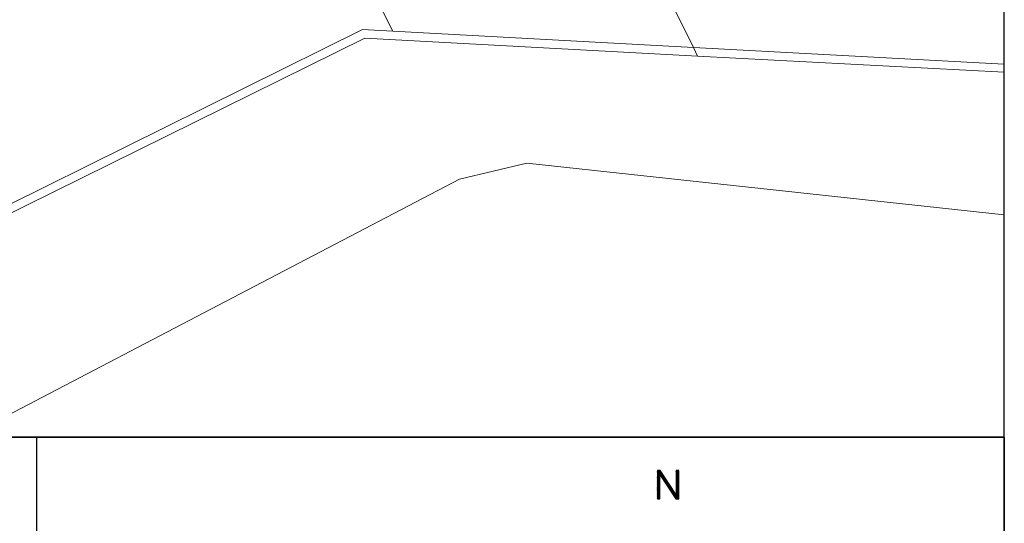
# Model space of a CAD drawing. Header units: metres. Extents: x 183400 to 184400, y 422200 to 427800.
# Tile 155 of 221: x 183923 to 184000, y 426193 to 426233. Entities that reach past the tile are written whole.
import ezdxf

# ---------------------------------------------------------------- set-up
doc = ezdxf.new("R2010")
doc.units = ezdxf.units.M
for name, color, linetype in [('N_MK2', 7, 'Continuous'), ('방위표', 7, 'Continuous'), ('일람표', 7, 'Continuous')]:
    doc.layers.add(name, color=color, linetype=linetype)
doc.layers.add('지적', color=252, linetype='Continuous', lineweight=5)

# ---------------------------------------------------------------- blocks, each defined once
blk = doc.blocks.new('N_MK2')
at = {"layer": '방위표', "color": 7, "linetype": 'Continuous'}
for points in [[(-6.548, 219.086), (-6.278, 219.356)], [(-6.548, 218.803), (-5.995, 219.356)], [(-6.548, 218.52), (-5.712, 219.356)], [(-6.548, 218.237), (-5.429, 219.356)], [(-6.548, 217.954), (-5.146, 219.356)], [(-6.548, 217.671), (-4.913, 219.306)], [(-6.548, 217.389), (-4.801, 219.136)], [(-6.548, 217.106), (-4.689, 218.965)], [(-6.548, 216.823), (-4.576, 218.794)], [(-6.548, 216.54), (-4.464, 218.624)], [(-6.548, 216.257), (-4.352, 218.453)], [(-6.548, 215.974), (-4.24, 218.283)], [(-6.548, 215.692), (-5.124, 217.116)], [(-6.548, 215.409), (-5.124, 216.833)], [(-6.548, 215.126), (-5.124, 216.55)], [(-6.548, 214.843), (-5.124, 216.267)], [(-6.548, 214.56), (-5.124, 215.984)], [(-6.548, 214.277), (-5.124, 215.701)], [(-6.548, 213.994), (-5.124, 215.418)], [(-6.548, 213.712), (-5.124, 215.136)], [(-6.548, 213.429), (-5.124, 214.853)], [(-6.548, 213.146), (-5.124, 214.57)], [(-5.123, 217.116), (-4.127, 218.112)], [(-5.011, 216.945), (-4.015, 217.941)], [(-4.899, 216.775), (-3.903, 217.771)], [(-4.787, 216.604), (-3.791, 217.6)], [(-4.675, 216.434), (-3.678, 217.43)], [(-4.562, 216.263), (-3.566, 217.259)], [(-4.45, 216.092), (-3.454, 217.089)], [(-4.338, 215.922), (-3.342, 216.918)], [(-4.226, 215.751), (-3.229, 216.747)], [(-4.113, 215.581), (-3.117, 216.577)], [(-4.001, 215.41), (-3.005, 216.406)], [(-3.889, 215.239), (-2.893, 216.236)], [(-3.777, 215.069), (-2.78, 216.065)], [(-3.665, 214.898), (-2.668, 215.894)], [(-3.552, 214.727), (-2.556, 215.724)], [(-3.44, 214.557), (-2.444, 215.553)], [(-3.328, 214.386), (-2.331, 215.383)], [(-3.216, 214.216), (-2.219, 215.212)], [(-3.103, 214.045), (-2.107, 215.041)], [(-2.991, 213.874), (-1.995, 214.871)], [(-2.879, 213.704), (-1.882, 214.7)], [(-2.767, 213.533), (-1.77, 214.53)], [(3.973, 219.141), (4.188, 219.356)], [(3.973, 218.859), (4.47, 219.356)], [(3.973, 218.576), (4.753, 219.356)], [(3.973, 218.293), (5.036, 219.356)], [(3.973, 218.01), (5.319, 219.356)], [(3.973, 217.727), (5.4, 219.154)], [(3.973, 217.444), (5.4, 218.871)], [(3.973, 217.162), (5.4, 218.589)], [(3.973, 216.879), (5.4, 218.306)], [(3.973, 216.596), (5.4, 218.023)], [(3.973, 216.313), (5.4, 217.74)], [(3.973, 216.03), (5.4, 217.457)], [(3.973, 215.747), (5.4, 217.174)], [(3.973, 215.464), (5.4, 216.891)], [(3.973, 215.182), (5.4, 216.609)], [(3.973, 214.899), (5.4, 216.326)], [(3.973, 214.616), (5.4, 216.043)], [(3.973, 214.333), (5.4, 215.76)], [(3.973, 214.05), (5.4, 215.477)], [(3.973, 213.767), (5.4, 215.194)], [(3.973, 213.485), (5.4, 214.912)], [(3.973, 213.202), (5.4, 214.629)], [(-6.548, 212.863), (-5.124, 214.287)], [(-6.548, 212.58), (-5.124, 214.004)], [(-6.548, 212.297), (-5.124, 213.721)], [(-6.548, 212.015), (-5.124, 213.439)], [(-6.548, 211.732), (-5.124, 213.156)], [(-6.548, 211.449), (-5.124, 212.873)], [(-6.548, 211.166), (-5.124, 212.59)], [(-6.548, 210.883), (-5.124, 212.307)], [(-6.548, 210.6), (-5.124, 212.024)], [(-6.548, 210.317), (-5.124, 211.741)], [(-6.548, 210.035), (-5.124, 211.459)], [(-6.548, 209.752), (-5.124, 211.176)], [(-6.548, 209.469), (-5.124, 210.893)], [(-6.548, 209.186), (-5.124, 210.61)], [(-6.548, 208.903), (-5.124, 210.327)], [(-6.548, 208.62), (-5.124, 210.044)], [(-6.548, 208.338), (-5.124, 209.762)], [(-6.548, 208.055), (-5.124, 209.479)], [(-6.548, 207.772), (-5.124, 209.196)], [(-6.548, 207.489), (-5.124, 208.913)], [(-2.655, 213.362), (-1.658, 214.359)], [(-2.542, 213.192), (-1.546, 214.189)], [(-2.43, 213.021), (-1.433, 214.018)], [(-2.318, 212.851), (-1.321, 213.847)], [(-2.206, 212.68), (-1.209, 213.677)], [(-2.093, 212.509), (-1.097, 213.506)], [(-1.981, 212.339), (-0.984, 213.336)], [(-1.869, 212.168), (-0.872, 213.165)], [(-1.757, 211.997), (-0.76, 212.994)], [(-1.645, 211.827), (-0.648, 212.824)], [(-1.532, 211.656), (-0.535, 212.653)], [(-1.42, 211.486), (-0.423, 212.483)], [(-1.308, 211.315), (-0.311, 212.312)], [(-1.196, 211.144), (-0.199, 212.141)], [(-1.083, 210.974), (-0.086, 211.971)], [(-0.971, 210.803), (0.026, 211.8)], [(-0.859, 210.632), (0.138, 211.63)], [(-0.747, 210.462), (0.25, 211.459)], [(-0.635, 210.291), (0.363, 211.288)], [(-0.522, 210.121), (0.475, 211.118)], [(-0.41, 209.95), (0.587, 210.947)], [(-0.298, 209.779), (0.699, 210.777)], [(-0.186, 209.609), (0.812, 210.606)], [(-0.073, 209.438), (0.924, 210.436)], [(0.039, 209.267), (1.036, 210.265)], [(0.151, 209.097), (1.148, 210.094)], [(0.263, 208.926), (1.261, 209.924)], [(0.375, 208.756), (1.373, 209.753)], [(0.488, 208.585), (1.485, 209.583)], [(0.6, 208.414), (1.597, 209.412)], [(0.712, 208.244), (1.71, 209.241)], [(0.824, 208.073), (1.822, 209.071)], [(0.937, 207.903), (1.934, 208.9)], [(3.973, 212.919), (5.4, 214.346)], [(3.973, 212.636), (5.4, 214.063)], [(3.973, 212.353), (5.4, 213.78)], [(3.973, 212.07), (5.4, 213.497)], [(3.973, 211.788), (5.4, 213.215)], [(3.973, 211.505), (5.4, 212.932)], [(3.973, 211.222), (5.4, 212.649)], [(3.973, 210.939), (5.4, 212.366)], [(3.973, 210.656), (5.4, 212.083)], [(3.973, 210.373), (5.4, 211.8)], [(3.973, 210.09), (5.4, 211.517)], [(3.973, 209.808), (5.4, 211.235)], [(3.973, 209.525), (5.4, 210.952)], [(3.973, 209.242), (5.4, 210.669)], [(3.973, 208.959), (5.4, 210.386)], [(3.973, 208.676), (5.4, 210.103)], [(3.973, 208.393), (5.4, 209.82)], [(3.973, 208.111), (5.4, 209.538)], [(3.973, 207.828), (5.4, 209.255)], [(3.973, 207.545), (5.4, 208.972)], [(-6.548, 207.206), (-5.124, 208.63)], [(-6.548, 206.923), (-5.124, 208.347)], [(-6.548, 206.641), (-5.124, 208.065)], [(-6.548, 206.358), (-5.124, 207.782)], [(-6.548, 206.075), (-5.124, 207.499)], [(-6.548, 205.792), (-5.124, 207.216)], [(-6.548, 205.509), (-5.124, 206.933)], [(-6.548, 205.226), (-5.124, 206.65)], [(-6.548, 204.943), (-5.124, 206.367)], [(-6.548, 204.661), (-5.124, 206.085)], [(-6.548, 204.378), (-5.124, 205.802)], [(-6.548, 204.095), (-5.124, 205.519)], [(-6.548, 203.812), (-5.124, 205.236)], [(-6.519, 203.558), (-5.124, 204.953)], [(-6.236, 203.558), (-5.124, 204.67)], [(-5.954, 203.558), (-5.124, 204.388)], [(-5.671, 203.558), (-5.124, 204.105)], [(-5.388, 203.558), (-5.124, 203.822)], [(1.049, 207.732), (2.047, 208.73)], [(1.161, 207.561), (2.159, 208.559)], [(1.273, 207.391), (2.271, 208.388)], [(1.385, 207.22), (2.383, 208.218)], [(1.498, 207.049), (2.496, 208.047)], [(1.61, 206.879), (2.608, 207.877)], [(1.722, 206.708), (2.72, 207.706)], [(1.834, 206.538), (2.832, 207.536)], [(1.947, 206.367), (2.945, 207.365)], [(2.059, 206.196), (3.057, 207.194)], [(2.171, 206.026), (3.169, 207.024)], [(2.283, 205.855), (3.281, 206.853)], [(2.395, 205.684), (3.394, 206.683)], [(2.508, 205.514), (3.506, 206.512)], [(2.62, 205.343), (3.618, 206.341)], [(2.732, 205.173), (3.73, 206.171)], [(2.844, 205.002), (3.843, 206)], [(2.957, 204.831), (3.955, 205.83)], [(3.069, 204.661), (5.4, 206.992)], [(3.181, 204.49), (5.4, 206.709)], [(3.293, 204.319), (5.4, 206.426)], [(3.405, 204.149), (5.4, 206.143)], [(3.518, 203.978), (5.4, 205.861)], [(3.63, 203.808), (5.4, 205.578)], [(3.742, 203.637), (5.4, 205.295)], [(3.946, 203.558), (5.4, 205.012)], [(3.973, 207.262), (5.4, 208.689)], [(3.973, 206.979), (5.4, 208.406)], [(3.973, 206.696), (5.4, 208.123)], [(3.973, 206.413), (5.4, 207.84)], [(3.973, 206.131), (5.4, 207.558)], [(3.973, 205.848), (5.4, 207.275)], [(4.229, 203.558), (5.4, 204.729)], [(4.512, 203.558), (5.4, 204.446)], [(4.794, 203.558), (5.4, 204.164)], [(5.077, 203.558), (5.4, 203.881)], [(5.36, 203.558), (5.4, 203.598)]]:
    blk.add_lwpolyline(points, dxfattribs=at)
blk.add_lwpolyline([(-5.124, 217.117), (3.794, 203.558), (5.4, 203.558), (5.4, 219.356), (3.973, 219.356), (3.973, 205.802), (-4.946, 219.356), (-6.548, 219.356), (-6.548, 219.356), (-6.548, 203.558), (-5.124, 203.558)], close=True, dxfattribs=at)

msp = doc.modelspace()

# ---------------------------------------------------------------- linework, layer by layer
at = {"layer": '일람표'}
for points in [[(183400, 426200), (184000, 426200), (184000, 426600), (183400, 426600)], [(183400, 425800), (184000, 425800), (184000, 426200), (183400, 426200)], [(184000, 426109.794), (183924.375, 426109.794), (183924.375, 426200), (184000, 426200)]]:
    msp.add_lwpolyline(points, close=True, dxfattribs=at)
at = {"layer": '지적', "linetype": 'Continuous'}
for points in [[(184000, 426247.756), (183999.42, 426247.47), (183985.76, 426240.73), (183984.12, 426239.99), (183982.69, 426239.62), (183981.2, 426239.46), (183979.71, 426239.64), (183978.32, 426240.22), (183977.19, 426241.14), (183976.45, 426242.47), (183975.8, 426243.8), (183973.21, 426249.04), (183967.45, 426260.7), (183962.06, 426258.04), (183967.76, 426246.5), (183975.7, 426230.45), (184000, 426229.146)], [(183962.06, 426258.04), (183943.52, 426248.88), (183949.29, 426237.47), (183952.21, 426231.71), (183975.7, 426230.45), (183967.76, 426246.5), (183962.06, 426258.04)], [(183943.52, 426248.88), (183886.21, 426220.57), (183877.08, 426216.06), (183885.32, 426199.89), (183894.33, 426204.35), (183949.84, 426231.84), (183952.21, 426231.71), (183949.29, 426237.47), (183943.52, 426248.88)], [(183949.84, 426231.84), (183894.33, 426204.35), (183885.32, 426199.89), (183875.67, 426195.11), (183867.82, 426191.22), (183848.89, 426155.25), (183849.16, 426154.7), (183868.11, 426190.72), (183950.01, 426231.17), (183976.03, 426229.78), (183975.7, 426230.45), (183952.21, 426231.71), (183949.84, 426231.84)], [(184000, 426228.508), (183976.03, 426229.78), (183950.01, 426231.17), (183868.11, 426190.72), (183849.16, 426154.7), (183805.97, 426072.63), (183802.73, 426021.48), (183803.03, 426019.47), (183803.97, 426017.7), (183805.34, 426016.25), (183808.85, 426015.24), (183810.98, 426015.09), (183876.32, 425900.58), (183879.21, 425898.08), (183886.29, 425891.6), (183895.19, 425885.07), (183903.52, 425867.98), (183908.88, 425861.7), (183924.54, 425848.83), (183944.96, 425830.79), (183948.16, 425824.83), (183961.493, 425800)], [(184000, 426229.146), (183975.7, 426230.45), (183976.03, 426229.78), (184000, 426228.508)], [(184000, 425816.099), (183996.7, 425815.86), (183992.232, 425814.592), (183977.6, 425810.44), (183973.28, 425837.08), (183963.07, 425835.88), (183937.72, 425884.69), (183918.62, 425877.99), (183903.941, 425909.165), (183897, 425923.904), (183889.6, 425939.62), (183828.15, 426042.65), (183834.38, 426067.91), (183836.23, 426080.73), (183841.35, 426096.44), (183850.84, 426116.7), (183904.28, 426192.4), (183957.41, 426220.15), (183962.69, 426221.41), (184000, 426217.378)], [(183962.69, 426221.41), (183957.41, 426220.15), (183904.28, 426192.4), (183850.84, 426116.7), (183841.35, 426096.44), (183836.23, 426080.73), (183957.65, 426063.479), (184000, 426054.424)], [(184000, 426217.378), (183962.69, 426221.41)]]:
    msp.add_lwpolyline(points, dxfattribs=at)

# ---------------------------------------------------------------- block references
at = {"layer": 'N_MK2', "linetype": 'Continuous', "lineweight": 15, "xscale": 0.1399996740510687, "yscale": 0.1399996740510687, "zscale": 0.139999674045}
msp.add_blockref('N_MK2', (183973.805, 426166.673), dxfattribs=at)

doc.saveas('drawing.dxf')
